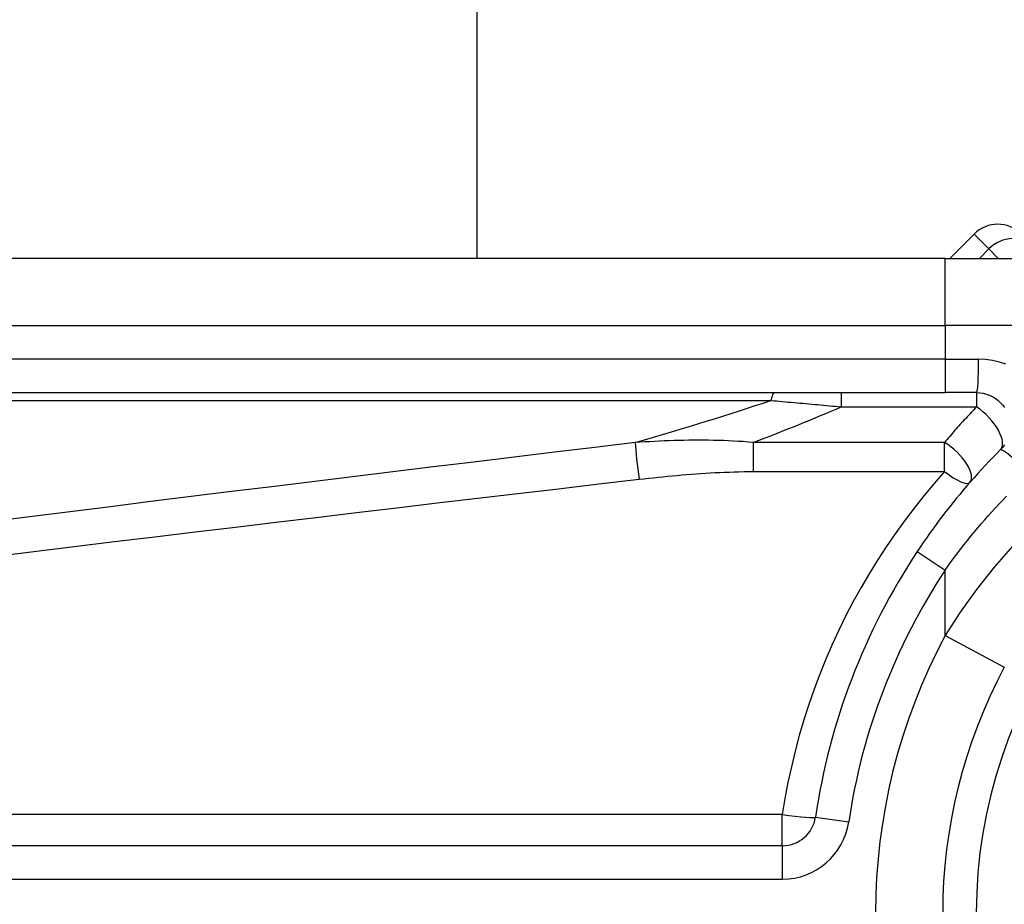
# Model space of a CAD drawing. Header units: inches. Extents: x 4.1 to 95.3, y 5.8 to 50.1.
# Tile 11 of 76: x 4.638 to 5.216, y 22.624 to 23.143. Entities that reach past the tile are written whole.
import ezdxf

# ---------------------------------------------------------------- set-up
doc = ezdxf.new("R2010")
doc.units = ezdxf.units.IN
doc.header["$MEASUREMENT"] = 0
doc.layers.add('Visible Edges(ANSI)', color=7, linetype='Continuous', lineweight=25)
doc.layers.add('Visible Tangent Edges(ANSI)', color=7, linetype='Continuous', lineweight=25)

msp = doc.modelspace()

# ---------------------------------------------------------------- linework, layer by layer
at = {"layer": 'Visible Edges(ANSI)'}
for p, q in [((4.90624, 33.5378), (4.90624, 23.00251)), ((5.19779, 23.01675), (5.18355, 23.00251)), ((5.18084, 23.00251), (4.53177, 23.00251)), ((5.18084, 23.00251), (5.4181, 23.00251)), ((4.53177, 22.92377), (5.18084, 22.92377)), ((5.19926, 22.92377), (5.18084, 22.92377)), ((5.08533, 22.65801), (4.43335, 22.65801))]:
    msp.add_line(p, q, dxfattribs=at)
at = {"layer": 'Visible Edges(ANSI)', "flags": 128}
for points in [[(5.19926, 22.92377), (5.20119, 22.92368), (5.20309, 22.92338), (5.20496, 22.92291), (5.20677, 22.92226), (5.20851, 22.92144), (5.21017, 22.92046), (5.21172, 22.91932), (5.21315, 22.91804), (5.21445, 22.91662), (5.21559, 22.91507)], [(5.21563, 22.89315), (5.21447, 22.89159), (5.21318, 22.89017)], [(5.21318, 22.89017), (5.21093, 22.8879), (5.20869, 22.88561), (5.20648, 22.8833), (5.20428, 22.88096), (5.20209, 22.87861), (5.19993, 22.87624), (5.19778, 22.87385), (5.19565, 22.87144), (5.19355, 22.86901), (5.19146, 22.86656), (5.18939, 22.86409), (5.18734, 22.86161), (5.18531, 22.8591), (5.1833, 22.85658), (5.18131, 22.85404), (5.17935, 22.85149), (5.1774, 22.84892), (5.17548, 22.84633), (5.17358, 22.84373), (5.1717, 22.84111), (5.16985, 22.83848), (5.16802, 22.83584), (5.16621, 22.83317), (5.16442, 22.8305)]]:
    msp.add_lwpolyline(points, dxfattribs=at)
at = {"layer": 'Visible Edges(ANSI)'}
for centre, radius, start, end in [((5.21171, 23.00283), 0.01969, 45, 135), ((5.48453, 22.61866), 0.38386, 146.50369, 171.58673), ((5.48453, 22.61866), 0.30512, 151.83282, 208.16718), ((5.08533, 22.6777), 0.01969, 270, 351.58673)]:
    msp.add_arc(centre, radius, start, end, dxfattribs=at)
at = {"layer": 'Visible Tangent Edges(ANSI)'}
for p, q in [((5.20647, 23.00807), (5.19779, 23.01675)), ((5.20092, 23.00251), (5.20647, 23.00807)), ((5.20647, 23.00807), (5.21203, 23.00251)), ((5.18084, 22.96314), (5.18084, 23.00251)), ((4.53177, 22.96314), (5.18084, 22.96314)), ((5.45199, 22.96314), (5.18084, 22.96314)), ((5.18084, 22.96314), (5.18084, 22.94346)), ((5.18084, 22.94346), (4.53177, 22.94346)), ((5.18084, 22.94346), (5.18084, 22.92377)), ((5.18084, 22.94346), (5.20049, 22.94346)), ((5.11992, 22.92377), (5.11992, 22.91543)), ((5.19926, 22.92377), (5.19926, 22.91543)), ((4.52945, 22.91918), (5.07859, 22.91918)), ((5.11992, 22.91543), (5.19926, 22.91543)), ((5.06829, 22.89455), (5.06829, 22.87745)), ((5.18049, 22.89455), (5.06829, 22.89455)), ((5.18049, 22.87745), (5.18049, 22.89455)), ((5.06829, 22.87745), (5.18049, 22.87745)), ((5.16442, 22.8305), (5.18084, 22.81964)), ((5.18084, 22.78127), (5.18084, 22.81964)), ((5.18084, 22.78127), (5.21554, 22.76269)), ((5.08533, 22.67631), (4.43335, 22.67631)), ((5.08533, 22.65801), (5.08533, 22.67631)), ((5.1048, 22.67482), (5.12427, 22.67194)), ((5.08533, 22.65801), (5.08533, 22.63833)), ((4.43335, 22.63833), (5.08533, 22.63833))]:
    msp.add_line(p, q, dxfattribs=at)
at = {"layer": 'Visible Tangent Edges(ANSI)', "flags": 128}
for points in [[(5.2165, 22.94043), (5.21263, 22.94173), (5.20865, 22.94268), (5.20459, 22.94326), (5.20049, 22.94346)], [(5.07859, 22.91918), (5.08029, 22.91903), (5.08199, 22.91888), (5.0837, 22.91873), (5.08541, 22.91858), (5.08712, 22.91843), (5.08883, 22.91827), (5.09055, 22.91812), (5.09227, 22.91797), (5.09398, 22.91781), (5.09571, 22.91766), (5.09743, 22.9175), (5.09915, 22.91735), (5.10088, 22.91719), (5.1026, 22.91703), (5.10433, 22.91687), (5.10606, 22.91672), (5.10779, 22.91656), (5.10952, 22.9164), (5.11125, 22.91624), (5.11298, 22.91608), (5.11471, 22.91592), (5.11645, 22.91576), (5.11818, 22.91559), (5.11992, 22.91543)], [(5.19926, 22.91543), (5.19846, 22.91459), (5.19766, 22.91375), (5.19685, 22.9129), (5.19605, 22.91206), (5.19526, 22.91121), (5.19446, 22.91035), (5.19367, 22.9095), (5.19288, 22.90864), (5.19209, 22.90778), (5.1913, 22.90692), (5.19051, 22.90605), (5.18973, 22.90518), (5.18895, 22.90431), (5.18817, 22.90343), (5.18739, 22.90256), (5.18662, 22.90168), (5.18584, 22.9008), (5.18507, 22.89991), (5.1843, 22.89902), (5.18354, 22.89813), (5.18277, 22.89724), (5.18201, 22.89635), (5.18125, 22.89545), (5.18049, 22.89455)], [(4.99899, 22.89446), (4.97531, 22.89162), (4.95165, 22.88877), (4.92798, 22.88591), (4.90431, 22.88305), (4.88064, 22.88017), (4.85697, 22.87729), (4.83331, 22.8744), (4.80964, 22.8715), (4.78597, 22.8686), (4.76231, 22.86568), (4.73865, 22.86276), (4.71498, 22.85982), (4.69132, 22.85688), (4.66766, 22.85393), (4.644, 22.85097), (4.62034, 22.84801)], [(5.06829, 22.89455), (5.06536, 22.89479), (5.06243, 22.89501), (5.05951, 22.89519), (5.05659, 22.89536), (5.05368, 22.89549), (5.05077, 22.8956), (5.04786, 22.89569), (5.04495, 22.89576), (5.04205, 22.89581), (5.03916, 22.89583), (5.03627, 22.89584), (5.03338, 22.89583), (5.03049, 22.8958), (5.02761, 22.89575), (5.02473, 22.89569), (5.02186, 22.89561), (5.01899, 22.89552), (5.01612, 22.89541), (5.01326, 22.89528), (5.0104, 22.89514), (5.00754, 22.89499), (5.00468, 22.89483), (5.00183, 22.89465), (4.99899, 22.89446)], [(5.00131, 22.87294), (5.00409, 22.87326), (5.00687, 22.87357), (5.00965, 22.87387), (5.01243, 22.87417), (5.01521, 22.87445), (5.018, 22.87472), (5.02078, 22.87499), (5.02357, 22.87524), (5.02636, 22.87548), (5.02915, 22.87571), (5.03194, 22.87593), (5.03473, 22.87614), (5.03752, 22.87633), (5.04031, 22.87651), (5.04311, 22.87668), (5.0459, 22.87683), (5.0487, 22.87697), (5.0515, 22.87709), (5.05429, 22.8772), (5.05709, 22.87729), (5.05989, 22.87736), (5.06269, 22.87741), (5.06549, 22.87744), (5.06829, 22.87745)], [(5.18049, 22.87745), (5.17436, 22.87045), (5.1684, 22.86331), (5.1626, 22.85602), (5.15698, 22.8486), (5.15153, 22.84103), (5.14625, 22.83333), (5.14116, 22.8255), (5.13625, 22.81755), (5.13152, 22.80947), (5.12699, 22.80127), (5.12265, 22.79295), (5.11851, 22.78452), (5.11457, 22.77598), (5.11084, 22.76734), (5.10731, 22.75859), (5.10399, 22.74975), (5.10089, 22.74082), (5.098, 22.73181), (5.09532, 22.72272), (5.09287, 22.71356), (5.09065, 22.70433), (5.08864, 22.69504), (5.08687, 22.6857), (5.08533, 22.67631)], [(4.62266, 22.82772), (4.64632, 22.83061), (4.66998, 22.83349), (4.69364, 22.83636), (4.7173, 22.83923), (4.74097, 22.84208), (4.76463, 22.84493), (4.7883, 22.84777), (4.81196, 22.8506), (4.83563, 22.85342), (4.85929, 22.85623), (4.88296, 22.85904), (4.90663, 22.86184), (4.9303, 22.86463), (4.95397, 22.86741), (4.97764, 22.87018), (5.00131, 22.87294)], [(5.18084, 22.81964), (5.18264, 22.82217), (5.18447, 22.8247), (5.18633, 22.82721), (5.18821, 22.82971), (5.19011, 22.83219), (5.19203, 22.83466), (5.19397, 22.83711), (5.19594, 22.83955), (5.19793, 22.84197), (5.19994, 22.84438), (5.20197, 22.84677), (5.20403, 22.84915), (5.2061, 22.85151), (5.2082, 22.85385), (5.21031, 22.85617), (5.21244, 22.85847), (5.2146, 22.86076), (5.21677, 22.86303)], [(5.22053, 22.83391), (5.20959, 22.82137), (5.1993, 22.80838), (5.18971, 22.79499), (5.18084, 22.78127)]]:
    msp.add_lwpolyline(points, dxfattribs=at)
at = {"layer": 'Visible Tangent Edges(ANSI)'}
for centre, radius, start, end in [((5.48453, 22.61866), 0.28543, 32.8812, 327.1188), ((5.48453, 22.61866), 0.36417, 146.50369, 171.58673), ((5.48453, 22.61866), 0.34449, 151.83282, 208.16718), ((5.08533, 22.6777), 0.03937, 270, 351.58673)]:
    msp.add_arc(centre, radius, start, end, dxfattribs=at)
for centre, major_axis, ratio, start_param, end_param in [((5.21952, 22.99502), (0.01392, 0.01392), 0.937622, 0, 1.570796), ((5.19926, 22.94346), (0, -0.01969), 0.062411, 0, 1.570796), ((5.08091, 22.90409), (0, 0.01969), 0.183721, 0, 0.697296), ((1.56898, 22.67902), (3.67256, 0.33874), 0.074886, 5.910747, 5.977199), ((1.57827, 22.61866), (3.67247, 0.40075), 0.088107, 5.956893, 6.005683), ((5.19926, 22.90409), (0.01392, -0.01392), 0.446023, 0, 1.990559), ((5.00131, 22.87937), (0.00234, -0.01955), 0.041071, 3.825401, 5.042638), ((5.18049, 22.884), (0.01483, -0.01294), 0.431187, 0, 1.930721), ((5.2271, 22.87624), (-0.01392, 0.01392), 0.111497, 4.601416, 6.283185), ((5.18049, 22.884), (0.01483, -0.01294), 0.257129, 4.93314, 6.283185), ((5.08533, 22.6777), (0.01947, -0.00288), 0.069894, 4.722726, 6.283185)]:
    msp.add_ellipse(centre, major_axis=major_axis, ratio=ratio, start_param=start_param, end_param=end_param, dxfattribs=at)

doc.saveas('drawing.dxf')
